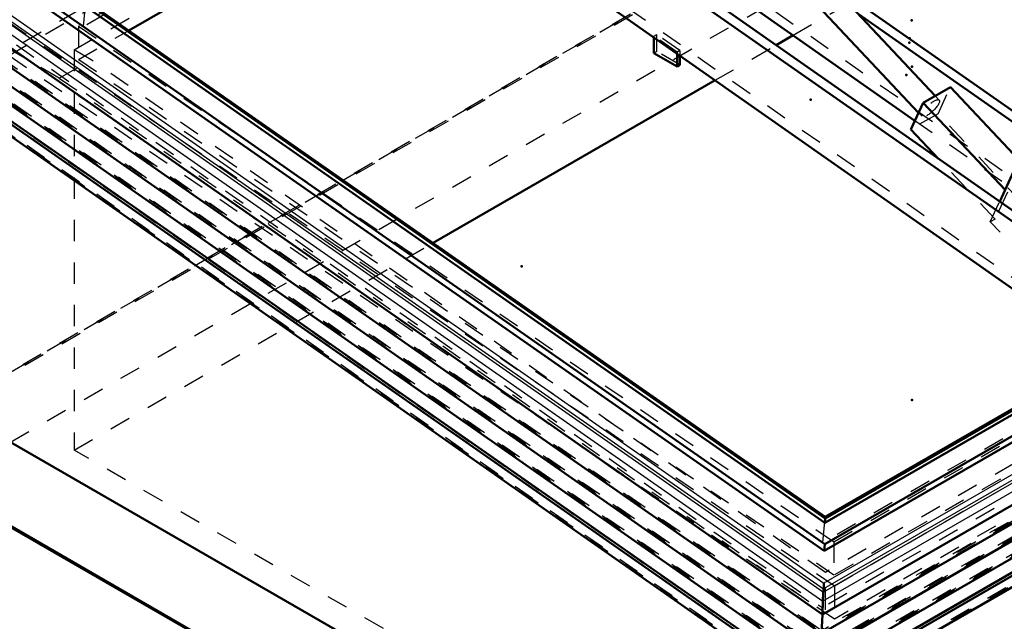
# Model space of a CAD drawing. Header units: millimetres. Extents: x 0 to 428, y 0 to 298.
# Tile 37 of 43: x 311 to 357, y 110 to 138. Entities that reach past the tile are written whole.
import ezdxf

# ---------------------------------------------------------------- set-up
doc = ezdxf.new("R2010")
doc.units = ezdxf.units.MM
doc.linetypes.add('Dashed', pattern=[2, 1, -1])
for name, color, linetype, lineweight in [('am_0', 7, 'Continuous', 50), ('am_12', 3, 'Continuous', 25), ('am_3', 6, 'Dashed', 25), ('am_6', 2, 'Continuous', 35), ('am_9', 7, 'Continuous', 50)]:
    doc.layers.add(name, color=color, linetype=linetype, lineweight=lineweight)

# ---------------------------------------------------------------- blocks, each defined once
blk = doc.blocks.new('70_Flat_Glass_Skylight_3001501802_2_0_in_FDFneo150180C2325N1N4N_300Op0__1203')
at = {"layer": 'am_0'}
for p, q in [((391.977, 139.891), (348.749, 114.937)), ((391.857, 139.898), (348.75, 115.013)), ((393.518, 139.592), (348.725, 113.734)), ((391.957, 139.684), (348.729, 114.73)), ((312.287, 139.192), (348.725, 113.734)), ((313.848, 139.1), (348.729, 114.73)), ((313.868, 139.307), (348.749, 114.937)), ((313.987, 139.3), (348.75, 115.013)), ((393.487, 139.267), (348.694, 113.408)), ((312.256, 138.866), (348.694, 113.408)), ((308.644, 138.336), (348.613, 110.411)), ((396.957, 138.319), (348.613, 110.411)), ((307.936, 137.902), (348.566, 109.516)), ((397.573, 137.808), (348.566, 109.516)), ((307.439, 137.369), (348.511, 108.674)), ((397.963, 137.222), (348.511, 108.674)), ((306.942, 136.835), (348.456, 107.831)), ((398.352, 136.636), (348.456, 107.831)), ((306.309, 136.383), (348.408, 106.97)), ((306.554, 136.368), (348.408, 107.126)), ((305.998, 136.023), (348.371, 106.419)), ((348.372, 106.419), (399.147, 135.731)), ((398.647, 136.129), (348.408, 107.126)), ((398.892, 136.114), (348.408, 106.97)), ((348.749, 114.937), (348.729, 114.73)), ((348.725, 113.734), (348.694, 113.408)), ((348.675, 111.625), (348.66, 111.476)), ((348.635, 111.047), (348.613, 110.411)), ((348.613, 110.411), (348.566, 109.516))]:
    blk.add_line(p, q, dxfattribs=at)
for points in [[(348.675, 111.625), (348.676, 111.636), (348.677, 111.648), (348.678, 111.662), (348.679, 111.676), (348.68, 111.691), (348.681, 111.706), (348.682, 111.722), (348.683, 111.738), (348.683, 111.755), (348.684, 111.772), (348.685, 111.788), (348.685, 111.805), (348.686, 111.821), (348.686, 111.837), (348.687, 111.852), (348.687, 111.867), (348.687, 111.881), (348.687, 111.894)], [(348.635, 111.047), (348.637, 111.086), (348.638, 111.126), (348.64, 111.165), (348.642, 111.205), (348.644, 111.244), (348.646, 111.282), (348.648, 111.319), (348.651, 111.354), (348.653, 111.388), (348.656, 111.419), (348.658, 111.449), (348.66, 111.476)]]:
    blk.add_lwpolyline(points, dxfattribs=at)
at = {"layer": 'am_12'}
for p, q in [((309.881, 139.006), (348.687, 111.894)), ((396.077, 138.989), (348.675, 111.625)), ((395.861, 139.127), (348.687, 111.894)), ((309.332, 138.507), (348.635, 111.047)), ((309.627, 138.747), (348.66, 111.476)), ((309.642, 138.895), (348.675, 111.625)), ((396.309, 138.569), (348.635, 111.047)), ((396.063, 138.841), (348.66, 111.476))]:
    blk.add_line(p, q, dxfattribs=at)
at = {"layer": 'am_3'}
for p, q in [((313.871, 138.087), (313.987, 139.3)), ((314.885, 138.672), (313.871, 138.087)), ((391.741, 138.686), (348.633, 113.8)), ((308.719, 138.281), (348.609, 110.412)), ((309.076, 138.37), (348.62, 110.742)), ((313.871, 138.087), (348.633, 113.8)), ((396.872, 138.274), (348.609, 110.412)), ((396.536, 138.403), (348.62, 110.742)), ((308.105, 137.905), (348.568, 109.635)), ((308.143, 137.8), (348.558, 109.564)), ((308.311, 137.802), (348.56, 109.682)), ((397.349, 137.73), (348.558, 109.564)), ((397.183, 137.752), (348.56, 109.682)), ((397.407, 137.83), (348.568, 109.635)), ((307.608, 137.371), (348.513, 108.793)), ((307.646, 137.266), (348.503, 108.721)), ((307.814, 137.269), (348.505, 108.84)), ((397.739, 137.145), (348.503, 108.721)), ((397.573, 137.167), (348.505, 108.84)), ((397.797, 137.244), (348.513, 108.793)), ((307.111, 136.837), (348.458, 107.95)), ((307.149, 136.733), (348.448, 107.879)), ((307.317, 136.735), (348.45, 107.998)), ((398.186, 136.658), (348.458, 107.95)), ((306.611, 136.302), (348.402, 107.104)), ((348.402, 107.105), (306.62, 136.296)), ((398.128, 136.559), (348.448, 107.879)), ((397.962, 136.581), (348.45, 107.998)), ((348.365, 106.489), (306.207, 135.942)), ((306.297, 135.937), (348.365, 106.546)), ((398.819, 135.672), (348.365, 106.546)), ((398.551, 136.056), (348.401, 107.105)), ((398.578, 136.07), (348.402, 107.104)), ((398.908, 135.667), (348.365, 106.489)), ((348.633, 113.8), (348.75, 115.013)), ((348.609, 110.412), (348.62, 110.742)), ((348.568, 109.635), (348.609, 110.412))]:
    blk.add_line(p, q, dxfattribs=at)
at = {"layer": 'am_6'}
for tag, p, flags in [('NB', (404.253, 166.306), 8), ('NN', (404.253, 165.806), 8), ('NT', (404.253, 165.306), 8), ('NBSYN', (404.253, 164.806), 8), ('LINA', (404.253, 164.306), 8), ('CATALOG', (404.253, 163.806), 8), ('IDNR', (404.253, 163.306), 8), ('PN', (404.253, 162.806), 8), ('LODLEVEL', (404.253, 162.306), 8), ('L', (404.253, 161.806), 8), ('W', (404.253, 161.306), 8), ('DP', (404.253, 160.806), 8), ('ExcludeFromBOM', (404.253, 159.806), 8), ('PSOL_0', (404.253, 159.306), 9), ('PSOL_1', (404.253, 158.806), 9)]:
    blk.add_attdef(tag, p, '', height=0.5, dxfattribs=dict(at, flags=flags))
blk = doc.blocks.new('71_FGS30015018025314U_0_in_FDFneo150180C2325N1N4N_300Op0__1203')
at = {"layer": 'am_0'}
blk.add_line((315.992, 137.899), (333.672, 148.105), dxfattribs=at)
at = {"layer": 'am_3'}
for p, q in [((310.35, 136.723), (356.992, 163.648)), ((356.971, 163.125), (313.632, 138.106)), ((310.35, 138.292), (349.177, 111.773)), ((313.632, 138.106), (313.632, 136.537)), ((313.632, 138.106), (349.157, 113.842)), ((349.157, 113.842), (391.626, 138.358)), ((349.177, 111.773), (394.867, 138.149)), ((313.632, 136.537), (315.992, 137.899)), ((349.177, 110.203), (310.35, 136.723)), ((391.626, 136.789), (349.157, 112.272)), ((349.157, 112.272), (313.632, 136.537)), ((394.867, 136.579), (349.177, 110.203)), ((349.157, 113.842), (349.157, 112.272)), ((349.177, 111.773), (349.177, 110.203))]:
    blk.add_line(p, q, dxfattribs=at)
at = {"layer": 'am_6'}
for tag, p, flags in [('NB', (399.867, 165.218), 8), ('NN', (399.867, 164.718), 8), ('NT', (399.867, 164.218), 8), ('NBSYN', (399.867, 163.718), 8), ('LINA', (399.867, 163.218), 8), ('CATALOG', (399.867, 162.718), 8), ('IDNR', (399.867, 162.218), 8), ('PN', (399.867, 161.718), 8), ('LODLEVEL', (399.867, 161.218), 8), ('L', (399.867, 160.718), 8), ('W', (399.867, 160.218), 8), ('DP', (399.867, 159.718), 8), ('OP', (399.867, 159.218), 8), ('BA', (399.867, 158.718), 8), ('ExcludeFromBOM', (399.867, 157.718), 8), ('PSOL_0', (399.867, 157.218), 9), ('PSOL_1', (399.867, 156.718), 9), ('PSOL_2', (399.867, 156.218), 9)]:
    blk.add_attdef(tag, p, '', height=0.5, dxfattribs=dict(at, flags=flags))
blk = doc.blocks.new('72_FGS30015018025O310U_0_in_FDFneo150180C2325N1N4N_300Op0__1203')
at = {"layer": 'am_0'}
for p, q in [((334.206, 145.277), (364.445, 124.073)), ((353.922, 134.828), (344.6, 144.744)), ((343.787, 143.981), (353.141, 134.032)), ((361.975, 122.648), (333.916, 142.323)), ((352.967, 133.656), (341.935, 141.392)), ((341.931, 140.381), (364.852, 124.308)), ((348.858, 140.215), (359.164, 132.988)), ((350.296, 138.686), (358.756, 132.753)), ((340.692, 136.836), (340.695, 137.57)), ((341.779, 136.203), (340.692, 136.836)), ((341.782, 136.808), (341.779, 136.203)), ((341.917, 136.713), (341.915, 136.281)), ((341.915, 136.281), (341.779, 136.203)), ((354.636, 135.24), (353.358, 134.503)), ((354.636, 135.24), (357.859, 131.811)), ((352.778, 133.247), (353.358, 134.503)), ((353.358, 134.503), (357.21, 130.406)), ((354.08, 131.862), (352.778, 133.247)), ((356.952, 129.848), (358.126, 132.39))]:
    blk.add_line(p, q, dxfattribs=at)
at = {"layer": 'am_3'}
for p, q in [((368.534, 123.262), (337.993, 144.677)), ((364.864, 121.143), (334.323, 142.559)), ((340.695, 137.639), (340.831, 137.718)), ((341.782, 136.877), (340.695, 137.639)), ((340.695, 137.57), (340.695, 137.639)), ((340.828, 136.914), (340.831, 137.718)), ((341.918, 136.956), (340.831, 137.718)), ((340.828, 136.914), (340.692, 136.836)), ((341.915, 136.281), (340.828, 136.914)), ((341.918, 136.956), (341.782, 136.877)), ((341.782, 136.877), (341.782, 136.808)), ((341.918, 136.956), (341.917, 136.713)), ((354.055, 133.984), (354.636, 135.24)), ((354.113, 134.625), (353.922, 134.828)), ((354.055, 133.984), (352.778, 133.247)), ((353.141, 134.032), (353.301, 133.862)), ((358.021, 129.767), (354.055, 133.984)), ((360.329, 128.493), (352.967, 133.656)), ((356.743, 129.029), (354.08, 131.862)), ((357.324, 130.285), (356.743, 129.029)), ((356.512, 128.896), (356.952, 129.848)), ((356.743, 129.029), (356.512, 128.896)), ((358.341, 126.951), (356.512, 128.896))]:
    blk.add_line(p, q, dxfattribs=at)
blk.add_ellipse((353.707, 134.244), major_axis=(0.406, 0.382), ratio=0.308025, dxfattribs=at)
at = {"layer": 'am_6'}
for tag, p, flags in [('NB', (377, 174.803), 8), ('NN', (377, 174.303), 8), ('NT', (377, 173.803), 8), ('NBSYN', (377, 173.303), 8), ('LINA', (377, 172.803), 8), ('CATALOG', (377, 172.303), 8), ('IDNR', (377, 171.803), 8), ('PN', (377, 171.303), 8), ('LODLEVEL', (377, 170.803), 8), ('L', (377, 170.303), 8), ('W', (377, 169.803), 8), ('DP', (377, 169.303), 8), ('OP', (377, 168.803), 8), ('OC', (377, 168.303), 8), ('BA', (377, 167.803), 8), ('ExcludeFromBOM', (377, 166.803), 8), ('PSOL_0', (377, 166.303), 9), ('PSOL_1', (377, 165.803), 9), ('PSOL_2', (377, 165.303), 9), ('PSOL_3', (377, 164.803), 9)]:
    blk.add_attdef(tag, p, '', height=0.5, dxfattribs=dict(at, flags=flags))
blk = doc.blocks.new('73_FGS30015018025301U_0_in_FDFneo150180C2325N1N4N_300Op0__1203')
at = {"layer": 'am_0'}
for p, q in [((346.443, 137.217), (347.236, 137.675)), ((330.304, 127.9), (343.567, 135.556)), ((304.142, 118.163), (348.756, 92.408)), ((348.756, 96.407), (310.43, 118.533))]:
    blk.add_line(p, q, dxfattribs=at)
at = {"layer": 'am_12'}
blk.add_line((348.756, 92.481), (304.176, 118.217), dxfattribs=at)
at = {"layer": 'am_3'}
for p, q in [((356.91, 163.819), (310.43, 136.986)), ((313.422, 136.986), (356.91, 162.091)), ((356.91, 148.67), (310.43, 121.837)), ((310.43, 121.827), (356.91, 148.66)), ((304.18, 118.154), (356.91, 148.594)), ((310.43, 118.533), (356.91, 145.365)), ((347.236, 137.675), (350.113, 139.335)), ((343.567, 135.556), (346.443, 137.217)), ((392.244, 137.502), (348.756, 112.397)), ((348.756, 110.488), (395.236, 137.321)), ((312.728, 135.659), (310.43, 136.986)), ((313.422, 136.986), (313.422, 118.154)), ((314.224, 136.523), (313.422, 136.986)), ((312.728, 135.659), (314.224, 136.523)), ((348.756, 112.397), (314.224, 136.523)), ((312.728, 135.659), (348.756, 110.488)), ((313.422, 118.154), (330.304, 127.9)), ((348.756, 92.421), (304.18, 118.154)), ((348.756, 97.756), (313.422, 118.154)), ((348.756, 106.641), (348.756, 112.397))]:
    blk.add_line(p, q, dxfattribs=at)
at = {"layer": 'am_6'}
for tag, p, flags in [('NB', (406.54, 163.819), 8), ('NN', (406.54, 163.319), 8), ('NT', (406.54, 162.819), 8), ('NBSYN', (406.54, 162.319), 8), ('LINA', (406.54, 161.819), 8), ('CATALOG', (406.54, 161.319), 8), ('IDNR', (406.54, 160.819), 8), ('PN', (406.54, 160.319), 8), ('LODLEVEL', (406.54, 159.819), 8), ('L', (406.54, 159.319), 8), ('W', (406.54, 158.819), 8), ('DP', (406.54, 158.319), 8), ('OP', (406.54, 157.819), 8), ('BA', (406.54, 157.319), 8), ('RT', (406.54, 156.819), 8), ('ExcludeFromBOM', (406.54, 155.819), 8), ('PSOL_0', (406.54, 155.319), 9), ('PSOL_1', (406.54, 154.819), 9), ('PSOL_2', (406.54, 154.319), 9)]:
    blk.add_attdef(tag, p, '', height=0.5, dxfattribs=dict(at, flags=flags))

msp = doc.modelspace()

# ---------------------------------------------------------------- linework, layer by layer
at = {"layer": 'am_9'}
for p in [(352.806, 138.386), (352.806, 138.386), (352.806, 138.386), (352.724, 137.538), (352.704, 137.329), (352.833, 136.201), (352.558, 135.805), (348.057, 134.646), (334.466, 126.801), (352.833, 120.508), (352.833, 120.508), (352.833, 120.508), (352.833, 120.508)]:
    msp.add_point(p, dxfattribs=at)

# ---------------------------------------------------------------- block references
for name in ['72_FGS30015018025O310U_0_in_FDFneo150180C2325N1N4N_300Op0__1203', '70_Flat_Glass_Skylight_3001501802_2_0_in_FDFneo150180C2325N1N4N_300Op0__1203', '71_FGS30015018025314U_0_in_FDFneo150180C2325N1N4N_300Op0__1203', '73_FGS30015018025301U_0_in_FDFneo150180C2325N1N4N_300Op0__1203']:
    msp.add_blockref(name, (0, 0))

doc.saveas('drawing.dxf')
